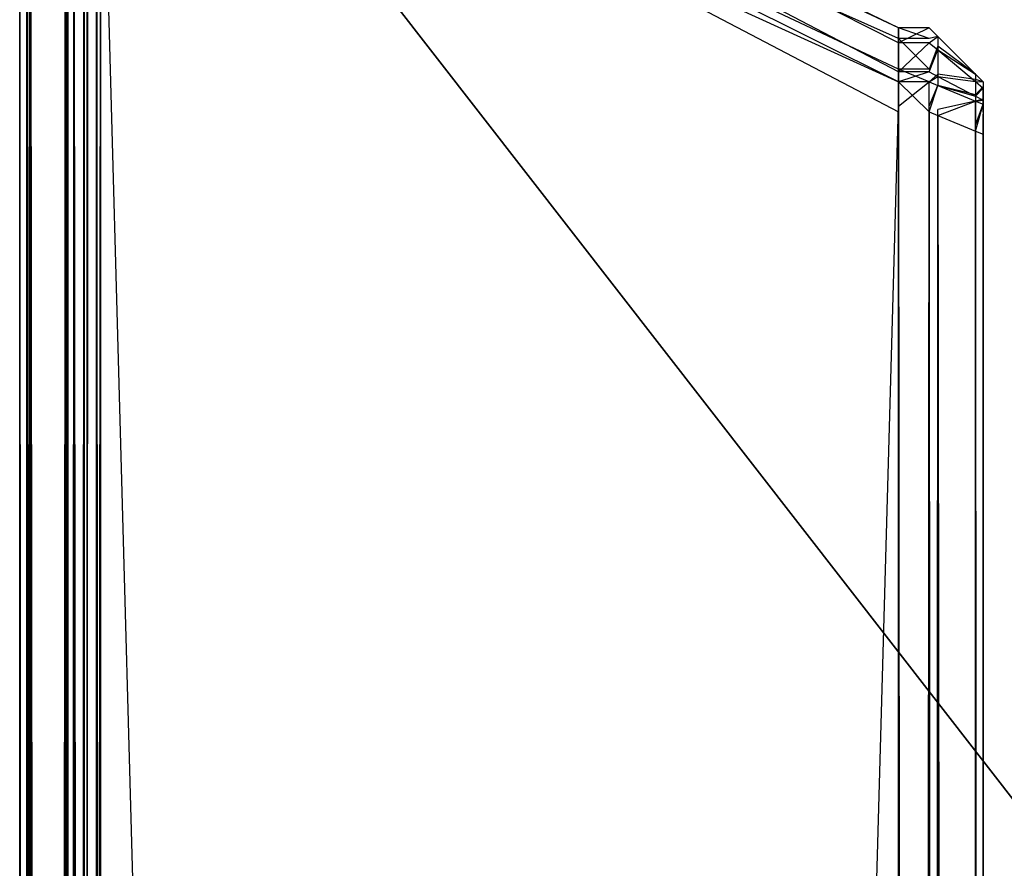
# Model space of a CAD drawing. Extents: x 0 to 0.418, y -0.27 to 0.
# Tile 37 of 88: x 0 to 0.0091, y -0.01248 to -0.00464. Entities that reach past the tile are written whole.
import ezdxf

# ---------------------------------------------------------------- set-up
doc = ezdxf.new("R2010")
doc.units = 0
for name, color, linetype in [('L10_KORPUS1_5___REPLACEMTFOREMP', 7, 'CONTINUOUS'), ('L14_KORPUS1_1___REPLACEMTFOREMP', 7, 'CONTINUOUS'), ('L15_KORPUS1_0___REPLACEMTFOREMP', 7, 'CONTINUOUS')]:
    doc.layers.add(name, color=color, linetype=linetype)

msp = doc.modelspace()

# ---------------------------------------------------------------- linework, layer by layer
at = {"layer": 'L10_KORPUS1_5___REPLACEMTFOREMP', "color": 8}
for points, invisible_edges in [([(0.008117, -0.004716, 0.007391), (0.000748, -0.001221, 0.007292), (0.000748, -0.001122, 0.007391), (0.008117, -0.004716, 0.007391)], 14), ([(0.000748, -0.001122, 0.928894), (0.008117, -0.004853, 0.929031), (0.008117, -0.004716, 0.928894), (0.000748, -0.001122, 0.928894)], 13), ([(0.008117, -0.004853, 0.929031), (0.000748, -0.001122, 0.928894), (0.000748, -0.001258, 0.929031), (0.008117, -0.004853, 0.929031)], 14), ([(0.000748, -0.001122, 0.928623), (0.008117, -0.004716, 0.928894), (0.008117, -0.004716, 0.928623), (0.000748, -0.001122, 0.928623)], 13), ([(0.008117, -0.004716, 0.928894), (0.000748, -0.001122, 0.928623), (0.000748, -0.001122, 0.928894), (0.008117, -0.004716, 0.928894)], 14), ([(0.000748, -0.001122, 0.007642), (0.008117, -0.004716, 0.928623), (0.008117, -0.004716, 0.007642), (0.000748, -0.001122, 0.007642)], 13), ([(0.008117, -0.004716, 0.928623), (0.000748, -0.001122, 0.007642), (0.000748, -0.001122, 0.928623), (0.008117, -0.004716, 0.928623)], 14), ([(0.000748, -0.001122, 0.007391), (0.008117, -0.004716, 0.007642), (0.008117, -0.004716, 0.007391), (0.000748, -0.001122, 0.007391)], 13), ([(0.008117, -0.004716, 0.007642), (0.000748, -0.001122, 0.007391), (0.000748, -0.001122, 0.007642), (0.008117, -0.004716, 0.007642)], 14), ([(0.008117, -0.004815, 0.007292), (0.000748, -0.001504, 0.007008), (0.000748, -0.001221, 0.007292), (0.008117, -0.004815, 0.007292)], 14), ([(0.000748, -0.001221, 0.007292), (0.008117, -0.004716, 0.007391), (0.008117, -0.004815, 0.007292), (0.000748, -0.001221, 0.007292)], 13), ([(0.000748, -0.001258, 0.929031), (0.008117, -0.005123, 0.929302), (0.008117, -0.004853, 0.929031), (0.000748, -0.001258, 0.929031)], 13), ([(0.008117, -0.005123, 0.929302), (0.000748, -0.001258, 0.929031), (0.000748, -0.001529, 0.929302), (0.008117, -0.005123, 0.929302)], 14), ([(0.008117, -0.005098, 0.007008), (0.000748, -0.001621, 0.006891), (0.000748, -0.001504, 0.007008), (0.008117, -0.005098, 0.007008)], 14), ([(0.000748, -0.001504, 0.007008), (0.008117, -0.004815, 0.007292), (0.008117, -0.005098, 0.007008), (0.000748, -0.001504, 0.007008)], 13), ([(0.000748, -0.001529, 0.929302), (0.008117, -0.005215, 0.929394), (0.008117, -0.005123, 0.929302), (0.000748, -0.001529, 0.929302)], 13), ([(0.008117, -0.005215, 0.929394), (0.000748, -0.001529, 0.929302), (0.000748, -0.001621, 0.929394), (0.008117, -0.005215, 0.929394)], 14), ([(0.000748, -0.001621, 0.006891), (0.008117, -0.005098, 0.007008), (0.008117, -0.005215, 0.006891), (0.000748, -0.001621, 0.006891)], 13), ([(0.008117, -0.005492, 0.929394), (0.000748, -0.001621, 0.929394), (0.000748, -0.001897, 0.929394), (0.008117, -0.005492, 0.929394)], 13), ([(0.000748, -0.001621, 0.929394), (0.008117, -0.005492, 0.929394), (0.008117, -0.005215, 0.929394), (0.000748, -0.001621, 0.929394)], 14), ([(0.008117, -0.005215, 0.006891), (0.000748, -0.001843, 0.006891), (0.000748, -0.001621, 0.006891), (0.008117, -0.005215, 0.006891)], 13), ([(0.000092, -0.269192, 0.007302), (0.000426, -0.001875, 0.006967), (0.000426, -0.26933, 0.006967), (0.000092, -0.269192, 0.007302)], 13), ([(0.000426, -0.001875, 0.006967), (0.000092, -0.269192, 0.007302), (0.000092, -0.002013, 0.007302), (0.000426, -0.001875, 0.006967)], 14), ([(0.000502, -0.001843, 0.006891), (0.000426, -0.26933, 0.006967), (0.000426, -0.001875, 0.006967), (0.000502, -0.001843, 0.006891)], 13), ([(0.000426, -0.26933, 0.006967), (0.000502, -0.001843, 0.006891), (0.000502, -0.269362, 0.006891), (0.000426, -0.26933, 0.006967)], 14), ([(0.000502, -0.001897, 0.929394), (0.000426, -0.269282, 0.929318), (0.000502, -0.269314, 0.929394), (0.000502, -0.001897, 0.929394)], 13), ([(0.000426, -0.269282, 0.929318), (0.000502, -0.001897, 0.929394), (0.000426, -0.001929, 0.929318), (0.000426, -0.269282, 0.929318)], 14), ([(0.000748, -0.001843, 0.006891), (0.000502, -0.269362, 0.006891), (0.000502, -0.001843, 0.006891), (0.000748, -0.001843, 0.006891)], 13), ([(0.000502, -0.269362, 0.006891), (0.000748, -0.001843, 0.006891), (0.000748, -0.269362, 0.006891), (0.000502, -0.269362, 0.006891)], 14), ([(0.000748, -0.269314, 0.929394), (0.000502, -0.001897, 0.929394), (0.000502, -0.269314, 0.929394), (0.000748, -0.269314, 0.929394)], 13), ([(0.000502, -0.001897, 0.929394), (0.000748, -0.269314, 0.929394), (0.000748, -0.001897, 0.929394), (0.000502, -0.001897, 0.929394)], 14), ([(0.000748, -0.001843, 0.006891), (0.008117, -0.005215, 0.006891), (0.008117, -0.005438, 0.006891), (0.000748, -0.001843, 0.006891)], 14), ([(0.008117, -0.005438, 0.006891), (0.000748, -0.269362, 0.006891), (0.000748, -0.001843, 0.006891), (0.008117, -0.005438, 0.006891)], 13), ([(0.008117, -0.269314, 0.929394), (0.000748, -0.001897, 0.929394), (0.000748, -0.269314, 0.929394), (0.008117, -0.269314, 0.929394)], 13), ([(0.000748, -0.001897, 0.929394), (0.008117, -0.269314, 0.929394), (0.008117, -0.005492, 0.929394), (0.000748, -0.001897, 0.929394)], 14), ([(0.000426, -0.001929, 0.929318), (0.000092, -0.269144, 0.928983), (0.000426, -0.269282, 0.929318), (0.000426, -0.001929, 0.929318)], 13), ([(0.000092, -0.269144, 0.928983), (0.000426, -0.001929, 0.929318), (0.000092, -0.002067, 0.928983), (0.000092, -0.269144, 0.928983)], 14), ([(0.000002, -0.269155, 0.007391), (0.000092, -0.002013, 0.007302), (0.000092, -0.269192, 0.007302), (0.000002, -0.269155, 0.007391)], 13), ([(0.000092, -0.002013, 0.007302), (0.000002, -0.269155, 0.007391), (0.000002, -0.00205, 0.007391), (0.000092, -0.002013, 0.007302)], 14), ([(0.000002, -0.00205, 0.007513), (0.000002, -0.269155, 0.007391), (0.000002, -0.269155, 0.007513), (0.000002, -0.00205, 0.007513)], 13), ([(0.000002, -0.269155, 0.007391), (0.000002, -0.00205, 0.007513), (0.000002, -0.00205, 0.007391), (0.000002, -0.269155, 0.007391)], 14), ([(0.000002, -0.269155, 0.007513), (0.000002, -0.269108, 0.928772), (0.000002, -0.00205, 0.007513), (0.000002, -0.269155, 0.007513)], 13), ([(0.000002, -0.00205, 0.007513), (0.000002, -0.269108, 0.928772), (0.000002, -0.002104, 0.928772), (0.000002, -0.00205, 0.007513)], 10), ([(0.000092, -0.002067, 0.928983), (0.000002, -0.269108, 0.928894), (0.000092, -0.269144, 0.928983), (0.000092, -0.002067, 0.928983)], 13), ([(0.000002, -0.269108, 0.928894), (0.000092, -0.002067, 0.928983), (0.000002, -0.002104, 0.928894), (0.000002, -0.269108, 0.928894)], 14), ([(0.000002, -0.002104, 0.928894), (0.000002, -0.269108, 0.928772), (0.000002, -0.269108, 0.928894), (0.000002, -0.002104, 0.928894)], 13), ([(0.000002, -0.269108, 0.928772), (0.000002, -0.002104, 0.928894), (0.000002, -0.002104, 0.928772), (0.000002, -0.269108, 0.928772)], 14), ([(0.008117, -0.004716, 0.007391), (0.008402, -0.004815, 0.007292), (0.008117, -0.004815, 0.007292), (0.008117, -0.004716, 0.007391)], 13), ([(0.008402, -0.004815, 0.007292), (0.008117, -0.004716, 0.007391), (0.008402, -0.004716, 0.007391), (0.008402, -0.004815, 0.007292)], 14), ([(0.008117, -0.004716, 0.007642), (0.008402, -0.004716, 0.007391), (0.008117, -0.004716, 0.007391), (0.008117, -0.004716, 0.007642)], 13), ([(0.008402, -0.004716, 0.007391), (0.008117, -0.004716, 0.007642), (0.008402, -0.004716, 0.007642), (0.008402, -0.004716, 0.007391)], 14), ([(0.008117, -0.004716, 0.928623), (0.008402, -0.004716, 0.007642), (0.008117, -0.004716, 0.007642), (0.008117, -0.004716, 0.928623)], 13), ([(0.008402, -0.004716, 0.007642), (0.008117, -0.004716, 0.928623), (0.008402, -0.004716, 0.928623), (0.008402, -0.004716, 0.007642)], 14), ([(0.008117, -0.004716, 0.928894), (0.008402, -0.004716, 0.928623), (0.008117, -0.004716, 0.928623), (0.008117, -0.004716, 0.928894)], 13), ([(0.008402, -0.004716, 0.928623), (0.008117, -0.004716, 0.928894), (0.008402, -0.004716, 0.928894), (0.008402, -0.004716, 0.928623)], 14), ([(0.008117, -0.004853, 0.929031), (0.008402, -0.004716, 0.928894), (0.008117, -0.004716, 0.928894), (0.008117, -0.004853, 0.929031)], 13), ([(0.008402, -0.004716, 0.928894), (0.008117, -0.004853, 0.929031), (0.008402, -0.004853, 0.929031), (0.008402, -0.004716, 0.928894)], 14), ([(0.008482, -0.004796, 0.007424), (0.008402, -0.004815, 0.007292), (0.008402, -0.004716, 0.007391), (0.008482, -0.004796, 0.007424)], 14), ([(0.008402, -0.004716, 0.928623), (0.008482, -0.004796, 0.007675), (0.008402, -0.004716, 0.007642), (0.008402, -0.004716, 0.928623)], 13), ([(0.008482, -0.004796, 0.007675), (0.008402, -0.004716, 0.928623), (0.008482, -0.004796, 0.928589), (0.008482, -0.004796, 0.007675)], 14), ([(0.008402, -0.004716, 0.928623), (0.008482, -0.004796, 0.928861), (0.008482, -0.004796, 0.928589), (0.008402, -0.004716, 0.928623)], 13), ([(0.008482, -0.004796, 0.928861), (0.008402, -0.004716, 0.928623), (0.008402, -0.004716, 0.928894), (0.008482, -0.004796, 0.928861)], 14), ([(0.008402, -0.004716, 0.007642), (0.008482, -0.004796, 0.007424), (0.008402, -0.004716, 0.007391), (0.008402, -0.004716, 0.007642)], 13), ([(0.008482, -0.004796, 0.007424), (0.008402, -0.004716, 0.007642), (0.008482, -0.004796, 0.007675), (0.008482, -0.004796, 0.007424)], 14), ([(0.008402, -0.004853, 0.929031), (0.008482, -0.004796, 0.928861), (0.008402, -0.004716, 0.928894), (0.008402, -0.004853, 0.929031)], 14), ([(0.008117, -0.004815, 0.007292), (0.008402, -0.005098, 0.007008), (0.008117, -0.005098, 0.007008), (0.008117, -0.004815, 0.007292)], 13), ([(0.008402, -0.005098, 0.007008), (0.008117, -0.004815, 0.007292), (0.008402, -0.004815, 0.007292), (0.008402, -0.005098, 0.007008)], 14), ([(0.008402, -0.004815, 0.007292), (0.008482, -0.004796, 0.007424), (0.008482, -0.004886, 0.007334), (0.008402, -0.004815, 0.007292)], 13), ([(0.008482, -0.004796, 0.928861), (0.008402, -0.004853, 0.929031), (0.008482, -0.00492, 0.928985), (0.008482, -0.004796, 0.928861)], 13), ([(0.008482, -0.004886, 0.007334), (0.008402, -0.005098, 0.007008), (0.008402, -0.004815, 0.007292), (0.008482, -0.004886, 0.007334)], 14), ([(0.00883, -0.005144, 0.007569), (0.008482, -0.004886, 0.007334), (0.008482, -0.004796, 0.007424), (0.00883, -0.005144, 0.007569)], 14), ([(0.008482, -0.00492, 0.928985), (0.00883, -0.005144, 0.928716), (0.008482, -0.004796, 0.928861), (0.008482, -0.00492, 0.928985)], 14), ([(0.008482, -0.004796, 0.007675), (0.00883, -0.005144, 0.007569), (0.008482, -0.004796, 0.007424), (0.008482, -0.004796, 0.007675)], 13), ([(0.00883, -0.005144, 0.007569), (0.008482, -0.004796, 0.007675), (0.00883, -0.005144, 0.007819), (0.00883, -0.005144, 0.007569)], 14), ([(0.008482, -0.004796, 0.928589), (0.00883, -0.005144, 0.928716), (0.00883, -0.005144, 0.928445), (0.008482, -0.004796, 0.928589)], 13), ([(0.00883, -0.005144, 0.928716), (0.008482, -0.004796, 0.928589), (0.008482, -0.004796, 0.928861), (0.00883, -0.005144, 0.928716)], 14), ([(0.008482, -0.004796, 0.928589), (0.00883, -0.005144, 0.007819), (0.008482, -0.004796, 0.007675), (0.008482, -0.004796, 0.928589)], 13), ([(0.00883, -0.005144, 0.007819), (0.008482, -0.004796, 0.928589), (0.00883, -0.005144, 0.928445), (0.00883, -0.005144, 0.007819)], 14), ([(0.008117, -0.005123, 0.929302), (0.008402, -0.004853, 0.929031), (0.008117, -0.004853, 0.929031), (0.008117, -0.005123, 0.929302)], 13), ([(0.008402, -0.004853, 0.929031), (0.008117, -0.005123, 0.929302), (0.008402, -0.005123, 0.929302), (0.008402, -0.004853, 0.929031)], 14), ([(0.008402, -0.005123, 0.929302), (0.008482, -0.00492, 0.928985), (0.008402, -0.004853, 0.929031), (0.008402, -0.005123, 0.929302)], 14), ([(0.008402, -0.005098, 0.007008), (0.008482, -0.004886, 0.007334), (0.008482, -0.005142, 0.007077), (0.008402, -0.005098, 0.007008)], 13), ([(0.00883, -0.005193, 0.007519), (0.008482, -0.005142, 0.007077), (0.008482, -0.004886, 0.007334), (0.00883, -0.005193, 0.007519)], 14), ([(0.008482, -0.004886, 0.007334), (0.00883, -0.005144, 0.007569), (0.00883, -0.005193, 0.007519), (0.008482, -0.004886, 0.007334)], 13), ([(0.008482, -0.00492, 0.928985), (0.008402, -0.005123, 0.929302), (0.008482, -0.005165, 0.929231), (0.008482, -0.00492, 0.928985)], 13), ([(0.008482, -0.005165, 0.929231), (0.00883, -0.005212, 0.928784), (0.008482, -0.00492, 0.928985), (0.008482, -0.005165, 0.929231)], 14), ([(0.00883, -0.005144, 0.928716), (0.008482, -0.00492, 0.928985), (0.00883, -0.005212, 0.928784), (0.00883, -0.005144, 0.928716)], 13), ([(0.008117, -0.005098, 0.007008), (0.008402, -0.005215, 0.006891), (0.008117, -0.005215, 0.006891), (0.008117, -0.005098, 0.007008)], 13), ([(0.008402, -0.005215, 0.006891), (0.008117, -0.005098, 0.007008), (0.008402, -0.005098, 0.007008), (0.008402, -0.005215, 0.006891)], 14), ([(0.008117, -0.005215, 0.929394), (0.008402, -0.005123, 0.929302), (0.008117, -0.005123, 0.929302), (0.008117, -0.005215, 0.929394)], 13), ([(0.008402, -0.005123, 0.929302), (0.008117, -0.005215, 0.929394), (0.008402, -0.005215, 0.929394), (0.008402, -0.005123, 0.929302)], 14), ([(0.008482, -0.005142, 0.007077), (0.008402, -0.005215, 0.006891), (0.008402, -0.005098, 0.007008), (0.008482, -0.005142, 0.007077)], 14), ([(0.008402, -0.005215, 0.929394), (0.008482, -0.005165, 0.929231), (0.008402, -0.005123, 0.929302), (0.008402, -0.005215, 0.929394)], 14), ([(0.008402, -0.005215, 0.006891), (0.008482, -0.005142, 0.007077), (0.008482, -0.005248, 0.006971), (0.008402, -0.005215, 0.006891)], 13), ([(0.008482, -0.005165, 0.929231), (0.008402, -0.005215, 0.929394), (0.008482, -0.005248, 0.929314), (0.008482, -0.005165, 0.929231)], 13), ([(0.008482, -0.005142, 0.007077), (0.00883, -0.005193, 0.007519), (0.00883, -0.005334, 0.007378), (0.008482, -0.005142, 0.007077)], 13), ([(0.00883, -0.005334, 0.007378), (0.008482, -0.005248, 0.006971), (0.008482, -0.005142, 0.007077), (0.00883, -0.005334, 0.007378)], 14), ([(0.00883, -0.005212, 0.928784), (0.008482, -0.005165, 0.929231), (0.00883, -0.005347, 0.928919), (0.00883, -0.005212, 0.928784)], 13), ([(0.008482, -0.005248, 0.929314), (0.00883, -0.005347, 0.928919), (0.008482, -0.005165, 0.929231), (0.008482, -0.005248, 0.929314)], 14), ([(0.008902, -0.005215, 0.007598), (0.00883, -0.005193, 0.007519), (0.00883, -0.005144, 0.007569), (0.008902, -0.005215, 0.007598)], 14), ([(0.00883, -0.005144, 0.928445), (0.008902, -0.005215, 0.007849), (0.00883, -0.005144, 0.007819), (0.00883, -0.005144, 0.928445)], 13), ([(0.008902, -0.005215, 0.007849), (0.00883, -0.005144, 0.928445), (0.008902, -0.005215, 0.928416), (0.008902, -0.005215, 0.007849)], 14), ([(0.00883, -0.005144, 0.928445), (0.008902, -0.005215, 0.928687), (0.008902, -0.005215, 0.928416), (0.00883, -0.005144, 0.928445)], 13), ([(0.008902, -0.005215, 0.928687), (0.00883, -0.005144, 0.928445), (0.00883, -0.005144, 0.928716), (0.008902, -0.005215, 0.928687)], 14), ([(0.00883, -0.005144, 0.007819), (0.008902, -0.005215, 0.007598), (0.00883, -0.005144, 0.007569), (0.00883, -0.005144, 0.007819)], 13), ([(0.008902, -0.005215, 0.007598), (0.00883, -0.005144, 0.007819), (0.008902, -0.005215, 0.007849), (0.008902, -0.005215, 0.007598)], 14), ([(0.00883, -0.005212, 0.928784), (0.008902, -0.005215, 0.928687), (0.00883, -0.005144, 0.928716), (0.00883, -0.005212, 0.928784)], 14), ([(0.008402, -0.005492, 0.929394), (0.008117, -0.005215, 0.929394), (0.008117, -0.005492, 0.929394), (0.008402, -0.005492, 0.929394)], 13), ([(0.008117, -0.005215, 0.929394), (0.008402, -0.005492, 0.929394), (0.008402, -0.005215, 0.929394), (0.008117, -0.005215, 0.929394)], 14), ([(0.008402, -0.005215, 0.006891), (0.008117, -0.005438, 0.006891), (0.008117, -0.005215, 0.006891), (0.008402, -0.005215, 0.006891)], 13), ([(0.008117, -0.005438, 0.006891), (0.008402, -0.005215, 0.006891), (0.008402, -0.005438, 0.006891), (0.008117, -0.005438, 0.006891)], 14), ([(0.008482, -0.005248, 0.006971), (0.008402, -0.005438, 0.006891), (0.008402, -0.005215, 0.006891), (0.008482, -0.005248, 0.006971)], 13), ([(0.008402, -0.005492, 0.929394), (0.008482, -0.005248, 0.929314), (0.008402, -0.005215, 0.929394), (0.008402, -0.005492, 0.929394)], 14), ([(0.008402, -0.005438, 0.006891), (0.008482, -0.005248, 0.006971), (0.008482, -0.005471, 0.006971), (0.008402, -0.005438, 0.006891)], 14), ([(0.008482, -0.005248, 0.929314), (0.008402, -0.005492, 0.929394), (0.008482, -0.005525, 0.929314), (0.008482, -0.005248, 0.929314)], 13), ([(0.00883, -0.005347, 0.928919), (0.008482, -0.005248, 0.929314), (0.00883, -0.005392, 0.928965), (0.00883, -0.005347, 0.928919)], 13), ([(0.008482, -0.005248, 0.006971), (0.00883, -0.005334, 0.007378), (0.00883, -0.005392, 0.00732), (0.008482, -0.005248, 0.006971)], 13), ([(0.008482, -0.005525, 0.929314), (0.00883, -0.005392, 0.928965), (0.008482, -0.005248, 0.929314), (0.008482, -0.005525, 0.929314)], 14), ([(0.00883, -0.005392, 0.00732), (0.008482, -0.005471, 0.006971), (0.008482, -0.005248, 0.006971), (0.00883, -0.005392, 0.00732)], 14), ([(0.008902, -0.005256, 0.007557), (0.00883, -0.005334, 0.007378), (0.00883, -0.005193, 0.007519), (0.008902, -0.005256, 0.007557)], 14), ([(0.00883, -0.005193, 0.007519), (0.008902, -0.005215, 0.007598), (0.008902, -0.005256, 0.007557), (0.00883, -0.005193, 0.007519)], 13), ([(0.00883, -0.005347, 0.928919), (0.008902, -0.005272, 0.928743), (0.00883, -0.005212, 0.928784), (0.00883, -0.005347, 0.928919)], 14), ([(0.008902, -0.005215, 0.928687), (0.00883, -0.005212, 0.928784), (0.008902, -0.005272, 0.928743), (0.008902, -0.005215, 0.928687)], 13), ([(0.00883, -0.005334, 0.007378), (0.008902, -0.005256, 0.007557), (0.008902, -0.005373, 0.00744), (0.00883, -0.005334, 0.007378)], 13), ([(0.008902, -0.005272, 0.928743), (0.00883, -0.005347, 0.928919), (0.008902, -0.005384, 0.928856), (0.008902, -0.005272, 0.928743)], 13), ([(0.008902, -0.005433, 0.007689), (0.008902, -0.005256, 0.007557), (0.008902, -0.005215, 0.007598), (0.008902, -0.005433, 0.007689)], 14), ([(0.008902, -0.005433, 0.007849), (0.008902, -0.005215, 0.928416), (0.008902, -0.005433, 0.928416), (0.008902, -0.005433, 0.007849)], 13), ([(0.008902, -0.005215, 0.928416), (0.008902, -0.005433, 0.007849), (0.008902, -0.005215, 0.007849), (0.008902, -0.005215, 0.928416)], 14), ([(0.008902, -0.005433, 0.007689), (0.008902, -0.005215, 0.007849), (0.008902, -0.005433, 0.007849), (0.008902, -0.005433, 0.007689)], 13), ([(0.008902, -0.005215, 0.007849), (0.008902, -0.005433, 0.007689), (0.008902, -0.005215, 0.007598), (0.008902, -0.005215, 0.007849)], 14), ([(0.008902, -0.005272, 0.928743), (0.008902, -0.005433, 0.928596), (0.008902, -0.005215, 0.928687), (0.008902, -0.005272, 0.928743)], 14), ([(0.008902, -0.005433, 0.928416), (0.008902, -0.005215, 0.928687), (0.008902, -0.005433, 0.928596), (0.008902, -0.005433, 0.928416)], 13), ([(0.008902, -0.005215, 0.928687), (0.008902, -0.005433, 0.928416), (0.008902, -0.005215, 0.928416), (0.008902, -0.005215, 0.928687)], 14), ([(0.008902, -0.005449, 0.007673), (0.008902, -0.005373, 0.00744), (0.008902, -0.005256, 0.007557), (0.008902, -0.005449, 0.007673)], 14), ([(0.008902, -0.005256, 0.007557), (0.008902, -0.005433, 0.007689), (0.008902, -0.005449, 0.007673), (0.008902, -0.005256, 0.007557)], 13), ([(0.008902, -0.005384, 0.928856), (0.008902, -0.005455, 0.928618), (0.008902, -0.005272, 0.928743), (0.008902, -0.005384, 0.928856)], 14), ([(0.008902, -0.005433, 0.928596), (0.008902, -0.005272, 0.928743), (0.008902, -0.005455, 0.928618), (0.008902, -0.005433, 0.928596)], 13), ([(0.008902, -0.005373, 0.00744), (0.00883, -0.005392, 0.00732), (0.00883, -0.005334, 0.007378), (0.008902, -0.005373, 0.00744)], 14), ([(0.00883, -0.005392, 0.928965), (0.008902, -0.005384, 0.928856), (0.00883, -0.005347, 0.928919), (0.00883, -0.005392, 0.928965)], 14), ([(0.000748, -0.269362, 0.006891), (0.008117, -0.005438, 0.006891), (0.008117, -0.269362, 0.006891), (0.000748, -0.269362, 0.006891)], 14), ([(0.008402, -0.005438, 0.006891), (0.008117, -0.269362, 0.006891), (0.008117, -0.005438, 0.006891), (0.008402, -0.005438, 0.006891)], 13), ([(0.008117, -0.269362, 0.006891), (0.008402, -0.005438, 0.006891), (0.008402, -0.269362, 0.006891), (0.008117, -0.269362, 0.006891)], 14), ([(0.008482, -0.005471, 0.006971), (0.008402, -0.269362, 0.006891), (0.008402, -0.005438, 0.006891), (0.008482, -0.005471, 0.006971)], 13), ([(0.00883, -0.005392, 0.928965), (0.008482, -0.005525, 0.929314), (0.00883, -0.005669, 0.928965), (0.00883, -0.005392, 0.928965)], 13), ([(0.008482, -0.005471, 0.006971), (0.00883, -0.005392, 0.00732), (0.00883, -0.005615, 0.00732), (0.008482, -0.005471, 0.006971)], 13), ([(0.00883, -0.005392, 0.00732), (0.008902, -0.005373, 0.00744), (0.008902, -0.005422, 0.007391), (0.00883, -0.005392, 0.00732)], 13), ([(0.008902, -0.005384, 0.928856), (0.00883, -0.005392, 0.928965), (0.008902, -0.005422, 0.928894), (0.008902, -0.005384, 0.928856)], 13), ([(0.008902, -0.005422, 0.007391), (0.00883, -0.005615, 0.00732), (0.00883, -0.005392, 0.00732), (0.008902, -0.005422, 0.007391)], 13), ([(0.00883, -0.005669, 0.928965), (0.008902, -0.005422, 0.928894), (0.00883, -0.005392, 0.928965), (0.00883, -0.005669, 0.928965)], 14), ([(0.00883, -0.005615, 0.00732), (0.008902, -0.005422, 0.007391), (0.008902, -0.005644, 0.007391), (0.00883, -0.005615, 0.00732)], 14), ([(0.008902, -0.005422, 0.928894), (0.00883, -0.005669, 0.928965), (0.008902, -0.005698, 0.928894), (0.008902, -0.005422, 0.928894)], 13), ([(0.008902, -0.005373, 0.00744), (0.008902, -0.005449, 0.007673), (0.008902, -0.005494, 0.007629), (0.008902, -0.005373, 0.00744)], 13), ([(0.008902, -0.005494, 0.007629), (0.008902, -0.005422, 0.007391), (0.008902, -0.005373, 0.00744), (0.008902, -0.005494, 0.007629)], 14), ([(0.008902, -0.005455, 0.928618), (0.008902, -0.005384, 0.928856), (0.008902, -0.005498, 0.92866), (0.008902, -0.005455, 0.928618)], 13), ([(0.008902, -0.005422, 0.928894), (0.008902, -0.005498, 0.92866), (0.008902, -0.005384, 0.928856), (0.008902, -0.005422, 0.928894)], 14), ([(0.008902, -0.005498, 0.92866), (0.008902, -0.005422, 0.928894), (0.008902, -0.005512, 0.928675), (0.008902, -0.005498, 0.92866)], 13), ([(0.008902, -0.005512, 0.00761), (0.008902, -0.005644, 0.007391), (0.008902, -0.005422, 0.007391), (0.008902, -0.005512, 0.00761)], 14), ([(0.008902, -0.005698, 0.928675), (0.008902, -0.005422, 0.928894), (0.008902, -0.005698, 0.928894), (0.008902, -0.005698, 0.928675)], 13), ([(0.008902, -0.005422, 0.928894), (0.008902, -0.005698, 0.928675), (0.008902, -0.005512, 0.928675), (0.008902, -0.005422, 0.928894)], 14), ([(0.008902, -0.005422, 0.007391), (0.008902, -0.005494, 0.007629), (0.008902, -0.005512, 0.00761), (0.008902, -0.005422, 0.007391)], 13), ([(0.008902, -0.005455, 0.928618), (0.008902, -0.005449, 0.007673), (0.008902, -0.005433, 0.928596), (0.008902, -0.005455, 0.928618)], 15), ([(0.008902, -0.005433, 0.928596), (0.008902, -0.005449, 0.007673), (0.008902, -0.005433, 0.007849), (0.008902, -0.005433, 0.928596)], 15), ([(0.008902, -0.005433, 0.007849), (0.008902, -0.005449, 0.007673), (0.008902, -0.005433, 0.007689), (0.008902, -0.005433, 0.007849)], 15), ([(0.008902, -0.005433, 0.928596), (0.008902, -0.005433, 0.007849), (0.008902, -0.005433, 0.928416), (0.008902, -0.005433, 0.928596)], 15), ([(0.008902, -0.005455, 0.928618), (0.008902, -0.005494, 0.007629), (0.008902, -0.005449, 0.007673), (0.008902, -0.005455, 0.928618)], 15), ([(0.008902, -0.005498, 0.92866), (0.008902, -0.005494, 0.007629), (0.008902, -0.005455, 0.928618), (0.008902, -0.005498, 0.92866)], 15), ([(0.008402, -0.269314, 0.929394), (0.008117, -0.005492, 0.929394), (0.008117, -0.269314, 0.929394), (0.008402, -0.269314, 0.929394)], 13), ([(0.008117, -0.005492, 0.929394), (0.008402, -0.269314, 0.929394), (0.008402, -0.005492, 0.929394), (0.008117, -0.005492, 0.929394)], 14), ([(0.008402, -0.269362, 0.006891), (0.008482, -0.005471, 0.006971), (0.008482, -0.269329, 0.006971), (0.008402, -0.269362, 0.006891)], 14), ([(0.008482, -0.269281, 0.929314), (0.008402, -0.005492, 0.929394), (0.008402, -0.269314, 0.929394), (0.008482, -0.269281, 0.929314)], 13), ([(0.008402, -0.005492, 0.929394), (0.008482, -0.269281, 0.929314), (0.008482, -0.005525, 0.929314), (0.008402, -0.005492, 0.929394)], 14), ([(0.008482, -0.005471, 0.006971), (0.00883, -0.269185, 0.00732), (0.008482, -0.269329, 0.006971), (0.008482, -0.005471, 0.006971)], 13), ([(0.00883, -0.269185, 0.00732), (0.008482, -0.005471, 0.006971), (0.00883, -0.005615, 0.00732), (0.00883, -0.269185, 0.00732)], 14), ([(0.00883, -0.269137, 0.928965), (0.008482, -0.005525, 0.929314), (0.008482, -0.269281, 0.929314), (0.00883, -0.269137, 0.928965)], 13), ([(0.008482, -0.005525, 0.929314), (0.00883, -0.269137, 0.928965), (0.00883, -0.005669, 0.928965), (0.008482, -0.005525, 0.929314)], 14), ([(0.008902, -0.005498, 0.92866), (0.008902, -0.005512, 0.00761), (0.008902, -0.005494, 0.007629), (0.008902, -0.005498, 0.92866)], 15), ([(0.008902, -0.005512, 0.928675), (0.008902, -0.005512, 0.00761), (0.008902, -0.005498, 0.92866), (0.008902, -0.005512, 0.928675)], 15), ([(0.008902, -0.005644, 0.007391), (0.008902, -0.005512, 0.00761), (0.008902, -0.005644, 0.00761), (0.008902, -0.005644, 0.007391)], 13), ([(0.008902, -0.005698, 0.928675), (0.008902, -0.005644, 0.00761), (0.008902, -0.005512, 0.928675), (0.008902, -0.005698, 0.928675)], 13), ([(0.008902, -0.005512, 0.928675), (0.008902, -0.005644, 0.00761), (0.008902, -0.005512, 0.00761), (0.008902, -0.005512, 0.928675)], 10), ([(0.008902, -0.005644, 0.007391), (0.00883, -0.269185, 0.00732), (0.00883, -0.005615, 0.00732), (0.008902, -0.005644, 0.007391)], 13), ([(0.00883, -0.269185, 0.00732), (0.008902, -0.005644, 0.007391), (0.008902, -0.269155, 0.007391), (0.00883, -0.269185, 0.00732)], 14), ([(0.008902, -0.269108, 0.928894), (0.00883, -0.005669, 0.928965), (0.00883, -0.269137, 0.928965), (0.008902, -0.269108, 0.928894)], 13), ([(0.00883, -0.005669, 0.928965), (0.008902, -0.269108, 0.928894), (0.008902, -0.005698, 0.928894), (0.00883, -0.005669, 0.928965)], 14), ([(0.008902, -0.269155, 0.007391), (0.008902, -0.005644, 0.00761), (0.008902, -0.269155, 0.00761), (0.008902, -0.269155, 0.007391)], 13), ([(0.008902, -0.005644, 0.00761), (0.008902, -0.269155, 0.007391), (0.008902, -0.005644, 0.007391), (0.008902, -0.005644, 0.00761)], 14), ([(0.008902, -0.269108, 0.928675), (0.008902, -0.269155, 0.00761), (0.008902, -0.005644, 0.00761), (0.008902, -0.269108, 0.928675)], 13), ([(0.008902, -0.269108, 0.928675), (0.008902, -0.005644, 0.00761), (0.008902, -0.005698, 0.928675), (0.008902, -0.269108, 0.928675)], 10), ([(0.008902, -0.269108, 0.928675), (0.008902, -0.005698, 0.928894), (0.008902, -0.269108, 0.928894), (0.008902, -0.269108, 0.928675)], 13), ([(0.008902, -0.005698, 0.928894), (0.008902, -0.269108, 0.928675), (0.008902, -0.005698, 0.928675), (0.008902, -0.005698, 0.928894)], 14)]:
    msp.add_3dface(points, dxfattribs=dict(at, invisible_edges=invisible_edges))
at = {"layer": 'L14_KORPUS1_1___REPLACEMTFOREMP', "color": 8}
for points, invisible_edges in [([(0.000625, -0.001319, 0.936), (0.00063, -0.269077, 0.936), (0.000712, -0.001232, 0.936), (0.000625, -0.001319, 0.936)], 13), ([(0.000631, -0.269076, 0.928306), (0.000626, -0.00132, 0.928306), (0.000713, -0.001233, 0.928306), (0.000631, -0.269076, 0.928306)], 13), ([(0.000712, -0.001232, 0.936), (0.00063, -0.269077, 0.936), (0.000709, -0.269155, 0.936), (0.000712, -0.001232, 0.936)], 10), ([(0.000631, -0.269076, 0.928306), (0.000713, -0.001233, 0.928306), (0.000709, -0.269154, 0.928306), (0.000631, -0.269076, 0.928306)], 10), ([(0.000712, -0.001232, 0.936), (0.000709, -0.269155, 0.936), (0.000746, -0.269192, 0.936), (0.000712, -0.001232, 0.936)], 13), ([(0.000709, -0.269154, 0.928306), (0.000713, -0.001233, 0.928306), (0.000746, -0.269191, 0.928306), (0.000709, -0.269154, 0.928306)], 13), ([(0.000712, -0.001232, 0.936), (0.000746, -0.269192, 0.936), (0.000746, -0.001198, 0.936), (0.000712, -0.001232, 0.936)], 10), ([(0.000746, -0.269191, 0.928306), (0.000713, -0.001233, 0.928306), (0.000746, -0.0012, 0.928306), (0.000746, -0.269191, 0.928306)], 10), ([(0.000746, -0.001198, 0.936), (0.000746, -0.269192, 0.936), (0.000906, -0.269192, 0.936), (0.000746, -0.001198, 0.936)], 15), ([(0.000746, -0.001198, 0.936), (0.000906, -0.269192, 0.936), (0.00091, -0.001198, 0.936), (0.000746, -0.001198, 0.936)], 15), ([(0.000746, -0.269191, 0.928306), (0.000746, -0.0012, 0.928306), (0.00091, -0.0012, 0.928306), (0.000746, -0.269191, 0.928306)], 15), ([(0.000746, -0.269191, 0.928306), (0.00091, -0.0012, 0.928306), (0.000906, -0.269191, 0.928306), (0.000746, -0.269191, 0.928306)], 15), ([(0.00091, -0.001198, 0.936), (0.000906, -0.269192, 0.936), (0.208999, -0.269192, 0.936), (0.00091, -0.001198, 0.936)], 15), ([(0.000906, -0.269191, 0.928306), (0.00091, -0.0012, 0.928306), (0.208999, -0.269191, 0.928306), (0.000906, -0.269191, 0.928306)], 15), ([(0.00091, -0.001198, 0.936), (0.208999, -0.269192, 0.936), (0.208999, -0.001198, 0.936), (0.00091, -0.001198, 0.936)], 15), ([(0.208999, -0.269191, 0.928306), (0.00091, -0.0012, 0.928306), (0.208999, -0.0012, 0.928306), (0.208999, -0.269191, 0.928306)], 10), ([(0, -0.00129, 0.935434), (0, -0.269078, 0.928978), (0, -0.269078, 0.935434), (0, -0.00129, 0.935434)], 13), ([(0, -0.269078, 0.928978), (0, -0.00129, 0.935434), (0, -0.00129, 0.928978), (0, -0.269078, 0.928978)], 14), ([(0, -0.00129, 0.928978), (0, -0.269078, 0.928806), (0, -0.269078, 0.928978), (0, -0.00129, 0.928978)], 13), ([(0, -0.269078, 0.928806), (0, -0.00129, 0.928978), (0, -0.00129, 0.928806), (0, -0.269078, 0.928806)], 14), ([(0, -0.00129, 0.928806), (0.000099, -0.269037, 0.928707), (0, -0.269078, 0.928806), (0, -0.00129, 0.928806)], 13), ([(0.000099, -0.269037, 0.928707), (0, -0.00129, 0.928806), (0.000099, -0.001331, 0.928707), (0.000099, -0.269037, 0.928707)], 14), ([(0, -0.00129, 0.9355), (0, -0.269078, 0.935434), (0, -0.269078, 0.9355), (0, -0.00129, 0.9355)], 13), ([(0, -0.269078, 0.935434), (0, -0.00129, 0.9355), (0, -0.00129, 0.935434), (0, -0.269078, 0.935434)], 14), ([(0.000064, -0.269052, 0.935564), (0, -0.00129, 0.9355), (0, -0.269078, 0.9355), (0.000064, -0.269052, 0.935564)], 13), ([(0, -0.00129, 0.9355), (0.000064, -0.269052, 0.935564), (0.000064, -0.001317, 0.935564), (0, -0.00129, 0.9355)], 14), ([(0.00042, -0.268905, 0.93592), (0.000064, -0.001317, 0.935564), (0.000064, -0.269052, 0.935564), (0.00042, -0.268905, 0.93592)], 13), ([(0.000064, -0.001317, 0.935564), (0.00042, -0.268905, 0.93592), (0.00042, -0.001464, 0.93592), (0.000064, -0.001317, 0.935564)], 14), ([(0.000099, -0.001331, 0.928707), (0.000443, -0.268895, 0.928363), (0.000099, -0.269037, 0.928707), (0.000099, -0.001331, 0.928707)], 13), ([(0.000443, -0.268895, 0.928363), (0.000099, -0.001331, 0.928707), (0.000443, -0.001473, 0.928363), (0.000443, -0.268895, 0.928363)], 14), ([(0.000594, -0.00135, 0.936), (0.00063, -0.269077, 0.936), (0.000625, -0.001319, 0.936), (0.000594, -0.00135, 0.936)], 10), ([(0.000594, -0.001497, 0.936), (0.00063, -0.269077, 0.936), (0.000594, -0.00135, 0.936), (0.000594, -0.001497, 0.936)], 13), ([(0.000595, -0.001497, 0.928306), (0.000626, -0.00132, 0.928306), (0.000595, -0.268872, 0.928306), (0.000595, -0.001497, 0.928306)], 10), ([(0.000595, -0.268872, 0.928306), (0.000626, -0.00132, 0.928306), (0.000595, -0.26904, 0.928306), (0.000595, -0.268872, 0.928306)], 13), ([(0.000595, -0.26904, 0.928306), (0.000626, -0.00132, 0.928306), (0.000631, -0.269076, 0.928306), (0.000595, -0.26904, 0.928306)], 10), ([(0.0005, -0.268872, 0.936), (0.00042, -0.001464, 0.93592), (0.00042, -0.268905, 0.93592), (0.0005, -0.268872, 0.936)], 13), ([(0.00042, -0.001464, 0.93592), (0.0005, -0.268872, 0.936), (0.0005, -0.001497, 0.936), (0.00042, -0.001464, 0.93592)], 14), ([(0.0005, -0.001497, 0.928306), (0.000443, -0.268895, 0.928363), (0.000443, -0.001473, 0.928363), (0.0005, -0.001497, 0.928306)], 13), ([(0.000443, -0.268895, 0.928363), (0.0005, -0.001497, 0.928306), (0.0005, -0.268872, 0.928306), (0.000443, -0.268895, 0.928363)], 14), ([(0.000594, -0.268872, 0.936), (0.0005, -0.001497, 0.936), (0.0005, -0.268872, 0.936), (0.000594, -0.268872, 0.936)], 13), ([(0.0005, -0.001497, 0.936), (0.000594, -0.268872, 0.936), (0.000594, -0.001497, 0.936), (0.0005, -0.001497, 0.936)], 14), ([(0.000595, -0.001497, 0.928306), (0.0005, -0.268872, 0.928306), (0.0005, -0.001497, 0.928306), (0.000595, -0.001497, 0.928306)], 13), ([(0.0005, -0.268872, 0.928306), (0.000595, -0.001497, 0.928306), (0.000595, -0.268872, 0.928306), (0.0005, -0.268872, 0.928306)], 14), ([(0.000594, -0.268872, 0.936), (0.00063, -0.269077, 0.936), (0.000594, -0.001497, 0.936), (0.000594, -0.268872, 0.936)], 10)]:
    msp.add_3dface(points, dxfattribs=dict(at, invisible_edges=invisible_edges))
at = {"layer": 'L15_KORPUS1_0___REPLACEMTFOREMP', "color": 8}
for points, invisible_edges in [([(0.00063, -0.269077), (0.000625, -0.001319), (0.000712, -0.001232), (0.00063, -0.269077)], 13), ([(0.000626, -0.00132, 0.007694), (0.000631, -0.269076, 0.007694), (0.000713, -0.001233, 0.007694), (0.000626, -0.00132, 0.007694)], 13), ([(0.00063, -0.269077), (0.000712, -0.001232), (0.000709, -0.269155), (0.00063, -0.269077)], 10), ([(0.000713, -0.001233, 0.007694), (0.000631, -0.269076, 0.007694), (0.000709, -0.269154, 0.007694), (0.000713, -0.001233, 0.007694)], 10), ([(0.000709, -0.269155), (0.000712, -0.001232), (0.000746, -0.269192), (0.000709, -0.269155)], 13), ([(0.000713, -0.001233, 0.007694), (0.000709, -0.269154, 0.007694), (0.000746, -0.269191, 0.007694), (0.000713, -0.001233, 0.007694)], 13), ([(0.000746, -0.269192), (0.000712, -0.001232), (0.000746, -0.001198), (0.000746, -0.269192)], 10), ([(0.000713, -0.001233, 0.007694), (0.000746, -0.269191, 0.007694), (0.000746, -0.0012, 0.007694), (0.000713, -0.001233, 0.007694)], 10), ([(0.000746, -0.269192), (0.000746, -0.001198), (0.00091, -0.001198), (0.000746, -0.269192)], 15), ([(0.000746, -0.269192), (0.00091, -0.001198), (0.000906, -0.269192), (0.000746, -0.269192)], 15), ([(0.000746, -0.0012, 0.007694), (0.000746, -0.269191, 0.007694), (0.000906, -0.269191, 0.007694), (0.000746, -0.0012, 0.007694)], 15), ([(0.000746, -0.0012, 0.007694), (0.000906, -0.269191, 0.007694), (0.00091, -0.0012, 0.007694), (0.000746, -0.0012, 0.007694)], 15), ([(0.000906, -0.269192), (0.00091, -0.001198), (0.208999, -0.269192), (0.000906, -0.269192)], 15), ([(0.00091, -0.0012, 0.007694), (0.000906, -0.269191, 0.007694), (0.208999, -0.269191, 0.007694), (0.00091, -0.0012, 0.007694)], 15), ([(0.208999, -0.269192), (0.00091, -0.001198), (0.208999, -0.001198), (0.208999, -0.269192)], 15), ([(0.00091, -0.0012, 0.007694), (0.208999, -0.269191, 0.007694), (0.208999, -0.0012, 0.007694), (0.00091, -0.0012, 0.007694)], 10), ([(0, -0.00129, 0.007022), (0, -0.269078, 0.000566), (0, -0.269078, 0.007022), (0, -0.00129, 0.007022)], 13), ([(0, -0.269078, 0.000566), (0, -0.00129, 0.007022), (0, -0.00129, 0.000566), (0, -0.269078, 0.000566)], 14), ([(0, -0.00129, 0.007194), (0, -0.269078, 0.007022), (0, -0.269078, 0.007194), (0, -0.00129, 0.007194)], 13), ([(0, -0.269078, 0.007022), (0, -0.00129, 0.007194), (0, -0.00129, 0.007022), (0, -0.269078, 0.007022)], 14), ([(0.000099, -0.269037, 0.007293), (0, -0.00129, 0.007194), (0, -0.269078, 0.007194), (0.000099, -0.269037, 0.007293)], 13), ([(0, -0.00129, 0.007194), (0.000099, -0.269037, 0.007293), (0.000099, -0.001331, 0.007293), (0, -0.00129, 0.007194)], 14), ([(0, -0.00129, 0.000566), (0, -0.269078, 0.0005), (0, -0.269078, 0.000566), (0, -0.00129, 0.000566)], 13), ([(0, -0.269078, 0.0005), (0, -0.00129, 0.000566), (0, -0.00129, 0.0005), (0, -0.269078, 0.0005)], 14), ([(0, -0.00129, 0.0005), (0.000064, -0.269052, 0.000436), (0, -0.269078, 0.0005), (0, -0.00129, 0.0005)], 13), ([(0.000064, -0.269052, 0.000436), (0, -0.00129, 0.0005), (0.000064, -0.001317, 0.000436), (0.000064, -0.269052, 0.000436)], 14), ([(0.000064, -0.001317, 0.000436), (0.00042, -0.268905, 0.00008), (0.000064, -0.269052, 0.000436), (0.000064, -0.001317, 0.000436)], 13), ([(0.00042, -0.268905, 0.00008), (0.000064, -0.001317, 0.000436), (0.00042, -0.001464, 0.00008), (0.00042, -0.268905, 0.00008)], 14), ([(0.000443, -0.268895, 0.007637), (0.000099, -0.001331, 0.007293), (0.000099, -0.269037, 0.007293), (0.000443, -0.268895, 0.007637)], 13), ([(0.000099, -0.001331, 0.007293), (0.000443, -0.268895, 0.007637), (0.000443, -0.001473, 0.007637), (0.000099, -0.001331, 0.007293)], 14), ([(0.000594, -0.001497), (0.000625, -0.001319), (0.000594, -0.268872), (0.000594, -0.001497)], 10), ([(0.000594, -0.268872), (0.000625, -0.001319), (0.000594, -0.269041), (0.000594, -0.268872)], 13), ([(0.000594, -0.269041), (0.000625, -0.001319), (0.00063, -0.269077), (0.000594, -0.269041)], 10), ([(0.000595, -0.00135, 0.007694), (0.000631, -0.269076, 0.007694), (0.000626, -0.00132, 0.007694), (0.000595, -0.00135, 0.007694)], 10), ([(0.000595, -0.001497, 0.007694), (0.000631, -0.269076, 0.007694), (0.000595, -0.00135, 0.007694), (0.000595, -0.001497, 0.007694)], 13), ([(0.00042, -0.001464, 0.00008), (0.0005, -0.268872), (0.00042, -0.268905, 0.00008), (0.00042, -0.001464, 0.00008)], 13), ([(0.0005, -0.268872), (0.00042, -0.001464, 0.00008), (0.0005, -0.001497), (0.0005, -0.268872)], 14), ([(0.0005, -0.268872, 0.007694), (0.000443, -0.001473, 0.007637), (0.000443, -0.268895, 0.007637), (0.0005, -0.268872, 0.007694)], 13), ([(0.000443, -0.001473, 0.007637), (0.0005, -0.268872, 0.007694), (0.0005, -0.001497, 0.007694), (0.000443, -0.001473, 0.007637)], 14), ([(0.000594, -0.001497), (0.0005, -0.268872), (0.0005, -0.001497), (0.000594, -0.001497)], 13), ([(0.0005, -0.268872), (0.000594, -0.001497), (0.000594, -0.268872), (0.0005, -0.268872)], 14), ([(0.000595, -0.268872, 0.007694), (0.0005, -0.001497, 0.007694), (0.0005, -0.268872, 0.007694), (0.000595, -0.268872, 0.007694)], 13), ([(0.0005, -0.001497, 0.007694), (0.000595, -0.268872, 0.007694), (0.000595, -0.001497, 0.007694), (0.0005, -0.001497, 0.007694)], 14), ([(0.000595, -0.268872, 0.007694), (0.000631, -0.269076, 0.007694), (0.000595, -0.001497, 0.007694), (0.000595, -0.268872, 0.007694)], 10)]:
    msp.add_3dface(points, dxfattribs=dict(at, invisible_edges=invisible_edges))

doc.saveas('drawing.dxf')
